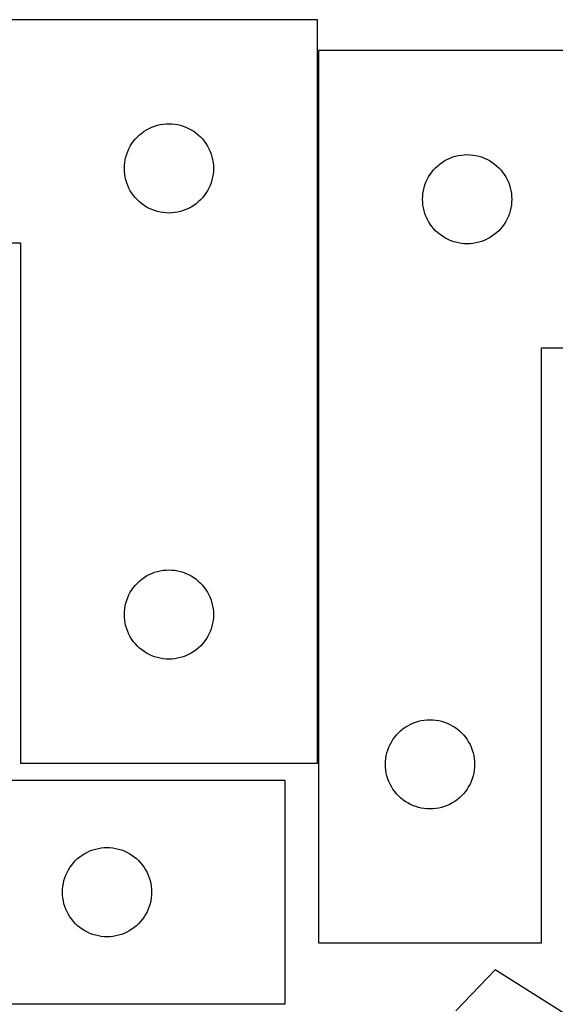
# Model space of a CAD drawing. Header units: millimetres. Extents: x 7 to 1243, y 7 to 1493.
# Tile 20 of 25: x 654 to 762, y 1018 to 1217. Entities that reach past the tile are written whole.
import ezdxf

# ---------------------------------------------------------------- set-up
doc = ezdxf.new("R2010")
doc.units = ezdxf.units.MM
doc.layers.add('CUT', color=7, linetype='CONTINUOUS', true_color=0x000000)

msp = doc.modelspace()

# ---------------------------------------------------------------- linework, layer by layer
at = {"layer": 'CUT'}
for p, q in [((714.421808, 1217.11994), (534.421808, 1217.11994)), ((714.421808, 1067.11994), (714.421808, 1217.11994)), ((714.648093, 1210.900694), (714.648093, 1030.900694)), ((864.648093, 1210.900694), (714.648093, 1210.900694)), ((681.528853, 1195.642311), (682.092437, 1195.813272)), ((682.092437, 1195.813272), (682.665995, 1195.947008)), ((682.665995, 1195.947008), (683.247073, 1196.042944)), ((683.247073, 1196.042944), (683.83318, 1196.10067)), ((683.83318, 1196.10067), (684.421808, 1196.11994)), ((684.421808, 1196.11994), (685.010437, 1196.10067)), ((685.010437, 1196.10067), (685.596544, 1196.042944)), ((685.596544, 1196.042944), (686.177621, 1195.947008)), ((686.177621, 1195.947008), (686.75118, 1195.813272)), ((686.75118, 1195.813272), (687.314764, 1195.642311)), ((678.057847, 1193.483901), (678.487696, 1193.886498)), ((678.487696, 1193.886498), (678.942956, 1194.26012)), ((678.942956, 1194.26012), (679.421676, 1194.603167)), ((679.421676, 1194.603167), (679.921808, 1194.914169)), ((679.921808, 1194.914169), (680.44121, 1195.191795)), ((680.44121, 1195.191795), (680.977657, 1195.434856)), ((680.977657, 1195.434856), (681.528853, 1195.642311)), ((687.314764, 1195.642311), (687.865959, 1195.434856)), ((687.865959, 1195.434856), (688.402407, 1195.191795)), ((688.402407, 1195.191795), (688.921808, 1194.914169)), ((688.921808, 1194.914169), (689.42194, 1194.603167)), ((689.42194, 1194.603167), (689.900661, 1194.26012)), ((689.900661, 1194.26012), (690.355921, 1193.886498)), ((690.355921, 1193.886498), (690.785769, 1193.483901)), ((676.62758, 1191.61994), (676.938582, 1192.120072)), ((676.938582, 1192.120072), (677.281628, 1192.598793)), ((677.281628, 1192.598793), (677.65525, 1193.054052)), ((677.65525, 1193.054052), (678.057847, 1193.483901)), ((690.785769, 1193.483901), (691.188367, 1193.054052)), ((691.188367, 1193.054052), (691.561988, 1192.598793)), ((691.561988, 1192.598793), (691.905035, 1192.120072)), ((691.905035, 1192.120072), (692.216037, 1191.61994)), ((675.728476, 1189.449311), (675.899437, 1190.012895)), ((675.899437, 1190.012895), (676.106893, 1190.564091)), ((676.106893, 1190.564091), (676.349954, 1191.100538)), ((676.349954, 1191.100538), (676.62758, 1191.61994)), ((692.216037, 1191.61994), (692.493663, 1191.100538)), ((692.493663, 1191.100538), (692.736724, 1190.564091)), ((692.736724, 1190.564091), (692.94418, 1190.012895)), ((692.94418, 1190.012895), (693.115141, 1189.449311)), ((742.89228, 1189.727762), (743.473357, 1189.823698)), ((743.473357, 1189.823698), (744.059465, 1189.881424)), ((744.059465, 1189.881424), (744.648093, 1189.900694)), ((744.648093, 1189.900694), (745.236721, 1189.881424)), ((745.236721, 1189.881424), (745.822829, 1189.823698)), ((745.822829, 1189.823698), (746.403906, 1189.727762)), ((675.441078, 1187.708568), (675.498805, 1188.294676)), ((675.498805, 1188.294676), (675.594741, 1188.875753)), ((675.594741, 1188.875753), (675.728476, 1189.449311)), ((693.115141, 1189.449311), (693.248876, 1188.875753)), ((693.248876, 1188.875753), (693.344812, 1188.294676)), ((693.344812, 1188.294676), (693.402539, 1187.708568)), ((738.713981, 1187.667252), (739.16924, 1188.040874)), ((739.16924, 1188.040874), (739.647961, 1188.383921)), ((739.647961, 1188.383921), (740.148093, 1188.694923)), ((740.148093, 1188.694923), (740.667495, 1188.972549)), ((740.667495, 1188.972549), (741.203942, 1189.21561)), ((741.203942, 1189.21561), (741.755138, 1189.423065)), ((741.755138, 1189.423065), (742.318722, 1189.594027)), ((742.318722, 1189.594027), (742.89228, 1189.727762)), ((746.403906, 1189.727762), (746.977464, 1189.594027)), ((746.977464, 1189.594027), (747.541048, 1189.423065)), ((747.541048, 1189.423065), (748.092244, 1189.21561)), ((748.092244, 1189.21561), (748.628691, 1188.972549)), ((748.628691, 1188.972549), (749.148093, 1188.694923)), ((749.148093, 1188.694923), (749.648225, 1188.383921)), ((749.648225, 1188.383921), (750.126946, 1188.040874)), ((750.126946, 1188.040874), (750.582205, 1187.667252)), ((675.421808, 1187.11994), (675.441078, 1187.708568)), ((675.441078, 1186.531312), (675.421808, 1187.11994)), ((675.498805, 1185.945204), (675.441078, 1186.531312)), ((675.594741, 1185.364127), (675.498805, 1185.945204)), ((693.344812, 1185.945204), (693.248876, 1185.364127)), ((693.402539, 1186.531312), (693.344812, 1185.945204)), ((693.402539, 1187.708568), (693.421808, 1187.11994)), ((693.421808, 1187.11994), (693.402539, 1186.531312)), ((736.853864, 1185.400694), (737.164867, 1185.900826)), ((737.164867, 1185.900826), (737.507913, 1186.379547)), ((737.507913, 1186.379547), (737.881535, 1186.834806)), ((737.881535, 1186.834806), (738.284132, 1187.264655)), ((738.284132, 1187.264655), (738.713981, 1187.667252)), ((750.582205, 1187.667252), (751.012054, 1187.264655)), ((751.012054, 1187.264655), (751.414651, 1186.834806)), ((751.414651, 1186.834806), (751.788273, 1186.379547)), ((751.788273, 1186.379547), (752.13132, 1185.900826)), ((752.13132, 1185.900826), (752.442322, 1185.400694)), ((675.728476, 1184.790569), (675.594741, 1185.364127)), ((675.899437, 1184.226985), (675.728476, 1184.790569)), ((676.106893, 1183.675789), (675.899437, 1184.226985)), ((692.94418, 1184.226985), (692.736724, 1183.675789)), ((693.115141, 1184.790569), (692.94418, 1184.226985)), ((693.248876, 1185.364127), (693.115141, 1184.790569)), ((736.125722, 1183.793649), (736.333177, 1184.344845)), ((736.333177, 1184.344845), (736.576238, 1184.881292)), ((736.576238, 1184.881292), (736.853864, 1185.400694)), ((752.442322, 1185.400694), (752.719948, 1184.881292)), ((752.719948, 1184.881292), (752.963009, 1184.344845)), ((752.963009, 1184.344845), (753.170464, 1183.793649)), ((676.349954, 1183.139342), (676.106893, 1183.675789)), ((676.62758, 1182.61994), (676.349954, 1183.139342)), ((676.938582, 1182.119808), (676.62758, 1182.61994)), ((677.281628, 1181.641087), (676.938582, 1182.119808)), ((691.905035, 1182.119808), (691.561988, 1181.641087)), ((692.216037, 1182.61994), (691.905035, 1182.119808)), ((692.493663, 1183.139342), (692.216037, 1182.61994)), ((692.736724, 1183.675789), (692.493663, 1183.139342)), ((735.667363, 1181.489322), (735.725089, 1182.07543)), ((735.725089, 1182.07543), (735.821026, 1182.656507)), ((735.821026, 1182.656507), (735.954761, 1183.230066)), ((735.954761, 1183.230066), (736.125722, 1183.793649)), ((753.170464, 1183.793649), (753.341425, 1183.230066)), ((753.341425, 1183.230066), (753.475161, 1182.656507)), ((753.475161, 1182.656507), (753.571097, 1182.07543)), ((753.571097, 1182.07543), (753.628823, 1181.489322)), ((677.65525, 1181.185828), (677.281628, 1181.641087)), ((678.057847, 1180.755979), (677.65525, 1181.185828)), ((678.487696, 1180.353382), (678.057847, 1180.755979)), ((678.942956, 1179.97976), (678.487696, 1180.353382)), ((679.421676, 1179.636714), (678.942956, 1179.97976)), ((689.900661, 1179.97976), (689.42194, 1179.636714)), ((690.355921, 1180.353382), (689.900661, 1179.97976)), ((690.785769, 1180.755979), (690.355921, 1180.353382)), ((691.188367, 1181.185828), (690.785769, 1180.755979)), ((691.561988, 1181.641087), (691.188367, 1181.185828)), ((735.648093, 1180.900694), (735.667363, 1181.489322)), ((735.667363, 1180.312066), (735.648093, 1180.900694)), ((735.725089, 1179.725958), (735.667363, 1180.312066)), ((753.628823, 1180.312066), (753.571097, 1179.725958)), ((753.628823, 1181.489322), (753.648093, 1180.900694)), ((753.648093, 1180.900694), (753.628823, 1180.312066)), ((679.921808, 1179.325711), (679.421676, 1179.636714)), ((680.44121, 1179.048085), (679.921808, 1179.325711)), ((680.977657, 1178.805024), (680.44121, 1179.048085)), ((681.528853, 1178.597569), (680.977657, 1178.805024)), ((682.092437, 1178.426608), (681.528853, 1178.597569)), ((682.665995, 1178.292873), (682.092437, 1178.426608)), ((683.247073, 1178.196936), (682.665995, 1178.292873)), ((683.83318, 1178.13921), (683.247073, 1178.196936)), ((684.421808, 1178.11994), (683.83318, 1178.13921)), ((685.010437, 1178.13921), (684.421808, 1178.11994)), ((685.596544, 1178.196936), (685.010437, 1178.13921)), ((686.177621, 1178.292873), (685.596544, 1178.196936)), ((686.75118, 1178.426608), (686.177621, 1178.292873)), ((687.314764, 1178.597569), (686.75118, 1178.426608)), ((687.865959, 1178.805024), (687.314764, 1178.597569)), ((688.402407, 1179.048085), (687.865959, 1178.805024)), ((688.921808, 1179.325711), (688.402407, 1179.048085)), ((689.42194, 1179.636714), (688.921808, 1179.325711)), ((735.821026, 1179.144881), (735.725089, 1179.725958)), ((735.954761, 1178.571323), (735.821026, 1179.144881)), ((736.125722, 1178.007739), (735.954761, 1178.571323)), ((736.333177, 1177.456543), (736.125722, 1178.007739)), ((753.170464, 1178.007739), (752.963009, 1177.456543)), ((753.341425, 1178.571323), (753.170464, 1178.007739)), ((753.475161, 1179.144881), (753.341425, 1178.571323)), ((753.571097, 1179.725958), (753.475161, 1179.144881)), ((736.576238, 1176.920096), (736.333177, 1177.456543)), ((736.853864, 1176.400694), (736.576238, 1176.920096)), ((737.164867, 1175.900562), (736.853864, 1176.400694)), ((737.507913, 1175.421841), (737.164867, 1175.900562)), ((752.13132, 1175.900562), (751.788273, 1175.421841)), ((752.442322, 1176.400694), (752.13132, 1175.900562)), ((752.719948, 1176.920096), (752.442322, 1176.400694)), ((752.963009, 1177.456543), (752.719948, 1176.920096)), ((737.881535, 1174.966582), (737.507913, 1175.421841)), ((738.284132, 1174.536733), (737.881535, 1174.966582)), ((738.713981, 1174.134136), (738.284132, 1174.536733)), ((739.16924, 1173.760514), (738.713981, 1174.134136)), ((750.582205, 1174.134136), (750.126946, 1173.760514)), ((751.012054, 1174.536733), (750.582205, 1174.134136)), ((751.414651, 1174.966582), (751.012054, 1174.536733)), ((751.788273, 1175.421841), (751.414651, 1174.966582)), ((534.421808, 1172.11994), (654.421808, 1172.11994)), ((654.421808, 1172.11994), (654.421808, 1067.11994)), ((739.647961, 1173.417468), (739.16924, 1173.760514)), ((740.148093, 1173.106466), (739.647961, 1173.417468)), ((740.667495, 1172.828839), (740.148093, 1173.106466)), ((741.203942, 1172.585778), (740.667495, 1172.828839)), ((741.755138, 1172.378323), (741.203942, 1172.585778)), ((742.318722, 1172.207362), (741.755138, 1172.378323)), ((742.89228, 1172.073627), (742.318722, 1172.207362)), ((743.473357, 1171.97769), (742.89228, 1172.073627)), ((744.059465, 1171.919964), (743.473357, 1171.97769)), ((744.648093, 1171.900694), (744.059465, 1171.919964)), ((745.236721, 1171.919964), (744.648093, 1171.900694)), ((745.822829, 1171.97769), (745.236721, 1171.919964)), ((746.403906, 1172.073627), (745.822829, 1171.97769)), ((746.977464, 1172.207362), (746.403906, 1172.073627)), ((747.541048, 1172.378323), (746.977464, 1172.207362)), ((748.092244, 1172.585778), (747.541048, 1172.378323)), ((748.628691, 1172.828839), (748.092244, 1172.585778)), ((749.148093, 1173.106466), (748.628691, 1172.828839)), ((749.648225, 1173.417468), (749.148093, 1173.106466)), ((750.126946, 1173.760514), (749.648225, 1173.417468)), ((759.648093, 1030.900694), (759.648093, 1150.900694)), ((759.648093, 1150.900694), (864.648093, 1150.900694)), ((678.942956, 1104.26012), (679.421676, 1104.603167)), ((679.421676, 1104.603167), (679.921808, 1104.914169)), ((679.921808, 1104.914169), (680.44121, 1105.191795)), ((680.44121, 1105.191795), (680.977657, 1105.434856)), ((680.977657, 1105.434856), (681.528853, 1105.642311)), ((681.528853, 1105.642311), (682.092437, 1105.813272)), ((682.092437, 1105.813272), (682.665995, 1105.947008)), ((682.665995, 1105.947008), (683.247073, 1106.042944)), ((683.247073, 1106.042944), (683.83318, 1106.10067)), ((683.83318, 1106.10067), (684.421808, 1106.11994)), ((684.421808, 1106.11994), (685.010437, 1106.10067)), ((685.010437, 1106.10067), (685.596544, 1106.042944)), ((685.596544, 1106.042944), (686.177621, 1105.947008)), ((686.177621, 1105.947008), (686.75118, 1105.813272)), ((686.75118, 1105.813272), (687.314764, 1105.642311)), ((687.314764, 1105.642311), (687.865959, 1105.434856)), ((687.865959, 1105.434856), (688.402407, 1105.191795)), ((688.402407, 1105.191795), (688.921808, 1104.914169)), ((688.921808, 1104.914169), (689.42194, 1104.603167)), ((689.42194, 1104.603167), (689.900661, 1104.26012)), ((676.938582, 1102.120072), (677.281628, 1102.598793)), ((677.281628, 1102.598793), (677.65525, 1103.054052)), ((677.65525, 1103.054052), (678.057847, 1103.483901)), ((678.057847, 1103.483901), (678.487696, 1103.886498)), ((678.487696, 1103.886498), (678.942956, 1104.26012)), ((689.900661, 1104.26012), (690.355921, 1103.886498)), ((690.355921, 1103.886498), (690.785769, 1103.483901)), ((690.785769, 1103.483901), (691.188367, 1103.054052)), ((691.188367, 1103.054052), (691.561988, 1102.598793)), ((691.561988, 1102.598793), (691.905035, 1102.120072)), ((675.899437, 1100.012895), (676.106893, 1100.564091)), ((676.106893, 1100.564091), (676.349954, 1101.100538)), ((676.349954, 1101.100538), (676.62758, 1101.61994)), ((676.62758, 1101.61994), (676.938582, 1102.120072)), ((691.905035, 1102.120072), (692.216037, 1101.61994)), ((692.216037, 1101.61994), (692.493663, 1101.100538)), ((692.493663, 1101.100538), (692.736724, 1100.564091)), ((692.736724, 1100.564091), (692.94418, 1100.012895)), ((675.498805, 1098.294676), (675.594741, 1098.875753)), ((675.594741, 1098.875753), (675.728476, 1099.449311)), ((675.728476, 1099.449311), (675.899437, 1100.012895)), ((692.94418, 1100.012895), (693.115141, 1099.449311)), ((693.115141, 1099.449311), (693.248876, 1098.875753)), ((693.248876, 1098.875753), (693.344812, 1098.294676)), ((675.421808, 1097.11994), (675.441078, 1097.708568)), ((675.441078, 1096.531312), (675.421808, 1097.11994)), ((675.441078, 1097.708568), (675.498805, 1098.294676)), ((675.498805, 1095.945204), (675.441078, 1096.531312)), ((693.344812, 1098.294676), (693.402539, 1097.708568)), ((693.402539, 1096.531312), (693.344812, 1095.945204)), ((693.402539, 1097.708568), (693.421808, 1097.11994)), ((693.421808, 1097.11994), (693.402539, 1096.531312)), ((675.594741, 1095.364127), (675.498805, 1095.945204)), ((675.728476, 1094.790569), (675.594741, 1095.364127)), ((675.899437, 1094.226985), (675.728476, 1094.790569)), ((693.115141, 1094.790569), (692.94418, 1094.226985)), ((693.248876, 1095.364127), (693.115141, 1094.790569)), ((693.344812, 1095.945204), (693.248876, 1095.364127)), ((676.106893, 1093.675789), (675.899437, 1094.226985)), ((676.349954, 1093.139342), (676.106893, 1093.675789)), ((676.62758, 1092.61994), (676.349954, 1093.139342)), ((676.938582, 1092.119808), (676.62758, 1092.61994)), ((692.216037, 1092.61994), (691.905035, 1092.119808)), ((692.493663, 1093.139342), (692.216037, 1092.61994)), ((692.736724, 1093.675789), (692.493663, 1093.139342)), ((692.94418, 1094.226985), (692.736724, 1093.675789)), ((677.281628, 1091.641087), (676.938582, 1092.119808)), ((677.65525, 1091.185828), (677.281628, 1091.641087)), ((678.057847, 1090.755979), (677.65525, 1091.185828)), ((678.487696, 1090.353382), (678.057847, 1090.755979)), ((690.785769, 1090.755979), (690.355921, 1090.353382)), ((691.188367, 1091.185828), (690.785769, 1090.755979)), ((691.561988, 1091.641087), (691.188367, 1091.185828)), ((691.905035, 1092.119808), (691.561988, 1091.641087)), ((678.942956, 1089.97976), (678.487696, 1090.353382)), ((679.421676, 1089.636714), (678.942956, 1089.97976)), ((679.921808, 1089.325711), (679.421676, 1089.636714)), ((680.44121, 1089.048085), (679.921808, 1089.325711)), ((680.977657, 1088.805024), (680.44121, 1089.048085)), ((681.528853, 1088.597569), (680.977657, 1088.805024)), ((682.092437, 1088.426608), (681.528853, 1088.597569)), ((687.314764, 1088.597569), (686.75118, 1088.426608)), ((687.865959, 1088.805024), (687.314764, 1088.597569)), ((688.402407, 1089.048085), (687.865959, 1088.805024)), ((688.921808, 1089.325711), (688.402407, 1089.048085)), ((689.42194, 1089.636714), (688.921808, 1089.325711)), ((689.900661, 1089.97976), (689.42194, 1089.636714)), ((690.355921, 1090.353382), (689.900661, 1089.97976)), ((682.665995, 1088.292873), (682.092437, 1088.426608)), ((683.247073, 1088.196936), (682.665995, 1088.292873)), ((683.83318, 1088.13921), (683.247073, 1088.196936)), ((684.421808, 1088.11994), (683.83318, 1088.13921)), ((685.010437, 1088.13921), (684.421808, 1088.11994)), ((685.596544, 1088.196936), (685.010437, 1088.13921)), ((686.177621, 1088.292873), (685.596544, 1088.196936)), ((686.75118, 1088.426608), (686.177621, 1088.292873)), ((732.147961, 1074.383921), (732.648093, 1074.694923)), ((732.648093, 1074.694923), (733.167495, 1074.972549)), ((733.167495, 1074.972549), (733.703942, 1075.21561)), ((733.703942, 1075.21561), (734.255138, 1075.423065)), ((734.255138, 1075.423065), (734.818722, 1075.594027)), ((734.818722, 1075.594027), (735.39228, 1075.727762)), ((735.39228, 1075.727762), (735.973357, 1075.823698)), ((735.973357, 1075.823698), (736.559465, 1075.881424)), ((736.559465, 1075.881424), (737.148093, 1075.900694)), ((737.148093, 1075.900694), (737.736721, 1075.881424)), ((737.736721, 1075.881424), (738.322829, 1075.823698)), ((738.322829, 1075.823698), (738.903906, 1075.727762)), ((738.903906, 1075.727762), (739.477464, 1075.594027)), ((739.477464, 1075.594027), (740.041048, 1075.423065)), ((740.041048, 1075.423065), (740.592244, 1075.21561)), ((740.592244, 1075.21561), (741.128691, 1074.972549)), ((741.128691, 1074.972549), (741.648093, 1074.694923)), ((741.648093, 1074.694923), (742.148225, 1074.383921)), ((730.007913, 1072.379547), (730.381535, 1072.834806)), ((730.381535, 1072.834806), (730.784132, 1073.264655)), ((730.784132, 1073.264655), (731.213981, 1073.667252)), ((731.213981, 1073.667252), (731.66924, 1074.040874)), ((731.66924, 1074.040874), (732.147961, 1074.383921)), ((742.148225, 1074.383921), (742.626946, 1074.040874)), ((742.626946, 1074.040874), (743.082205, 1073.667252)), ((743.082205, 1073.667252), (743.512054, 1073.264655)), ((743.512054, 1073.264655), (743.914651, 1072.834806)), ((743.914651, 1072.834806), (744.288273, 1072.379547)), ((728.833177, 1070.344845), (729.076238, 1070.881292)), ((729.076238, 1070.881292), (729.353864, 1071.400694)), ((729.353864, 1071.400694), (729.664867, 1071.900826)), ((729.664867, 1071.900826), (730.007913, 1072.379547)), ((744.288273, 1072.379547), (744.63132, 1071.900826)), ((744.63132, 1071.900826), (744.942322, 1071.400694)), ((744.942322, 1071.400694), (745.219948, 1070.881292)), ((745.219948, 1070.881292), (745.463009, 1070.344845)), ((728.225089, 1068.07543), (728.321026, 1068.656507)), ((728.321026, 1068.656507), (728.454761, 1069.230066)), ((728.454761, 1069.230066), (728.625722, 1069.793649)), ((728.625722, 1069.793649), (728.833177, 1070.344845)), ((745.463009, 1070.344845), (745.670464, 1069.793649)), ((745.670464, 1069.793649), (745.841425, 1069.230066)), ((745.841425, 1069.230066), (745.975161, 1068.656507)), ((745.975161, 1068.656507), (746.071097, 1068.07543)), ((654.421808, 1067.11994), (714.421808, 1067.11994)), ((728.148093, 1066.900694), (728.167363, 1067.489322)), ((728.167363, 1066.312066), (728.148093, 1066.900694)), ((728.167363, 1067.489322), (728.225089, 1068.07543)), ((746.071097, 1068.07543), (746.128823, 1067.489322)), ((746.128823, 1067.489322), (746.148093, 1066.900694)), ((746.148093, 1066.900694), (746.128823, 1066.312066)), ((728.225089, 1065.725958), (728.167363, 1066.312066)), ((728.321026, 1065.144881), (728.225089, 1065.725958)), ((728.454761, 1064.571323), (728.321026, 1065.144881)), ((745.975161, 1065.144881), (745.841425, 1064.571323)), ((746.071097, 1065.725958), (745.975161, 1065.144881)), ((746.128823, 1066.312066), (746.071097, 1065.725958)), ((707.92761, 1063.61603), (587.92761, 1063.61603)), ((707.92761, 1018.61603), (707.92761, 1063.61603)), ((728.625722, 1064.007739), (728.454761, 1064.571323)), ((728.833177, 1063.456543), (728.625722, 1064.007739)), ((729.076238, 1062.920096), (728.833177, 1063.456543)), ((729.353864, 1062.400694), (729.076238, 1062.920096)), ((745.219948, 1062.920096), (744.942322, 1062.400694)), ((745.463009, 1063.456543), (745.219948, 1062.920096)), ((745.670464, 1064.007739), (745.463009, 1063.456543)), ((745.841425, 1064.571323), (745.670464, 1064.007739)), ((729.664867, 1061.900562), (729.353864, 1062.400694)), ((730.007913, 1061.421841), (729.664867, 1061.900562)), ((730.381535, 1060.966582), (730.007913, 1061.421841)), ((730.784132, 1060.536733), (730.381535, 1060.966582)), ((743.914651, 1060.966582), (743.512054, 1060.536733)), ((744.288273, 1061.421841), (743.914651, 1060.966582)), ((744.63132, 1061.900562), (744.288273, 1061.421841)), ((744.942322, 1062.400694), (744.63132, 1061.900562)), ((731.213981, 1060.134136), (730.784132, 1060.536733)), ((731.66924, 1059.760514), (731.213981, 1060.134136)), ((732.147961, 1059.417468), (731.66924, 1059.760514)), ((732.648093, 1059.106466), (732.147961, 1059.417468)), ((733.167495, 1058.828839), (732.648093, 1059.106466)), ((733.703942, 1058.585778), (733.167495, 1058.828839)), ((741.128691, 1058.828839), (740.592244, 1058.585778)), ((741.648093, 1059.106466), (741.128691, 1058.828839)), ((742.148225, 1059.417468), (741.648093, 1059.106466)), ((742.626946, 1059.760514), (742.148225, 1059.417468)), ((743.082205, 1060.134136), (742.626946, 1059.760514)), ((743.512054, 1060.536733), (743.082205, 1060.134136)), ((734.255138, 1058.378323), (733.703942, 1058.585778)), ((734.818722, 1058.207362), (734.255138, 1058.378323)), ((735.39228, 1058.073627), (734.818722, 1058.207362)), ((735.973357, 1057.97769), (735.39228, 1058.073627)), ((736.559465, 1057.919964), (735.973357, 1057.97769)), ((737.148093, 1057.900694), (736.559465, 1057.919964)), ((737.736721, 1057.919964), (737.148093, 1057.900694)), ((738.322829, 1057.97769), (737.736721, 1057.919964)), ((738.903906, 1058.073627), (738.322829, 1057.97769)), ((739.477464, 1058.207362), (738.903906, 1058.073627)), ((740.041048, 1058.378323), (739.477464, 1058.207362)), ((740.592244, 1058.585778), (740.041048, 1058.378323)), ((666.927478, 1048.599257), (667.42761, 1048.910259)), ((667.42761, 1048.910259), (667.947012, 1049.187885)), ((667.947012, 1049.187885), (668.483459, 1049.430946)), ((668.483459, 1049.430946), (669.034655, 1049.638401)), ((669.034655, 1049.638401), (669.598238, 1049.809363)), ((669.598238, 1049.809363), (670.171797, 1049.943098)), ((670.171797, 1049.943098), (670.752874, 1050.039034)), ((670.752874, 1050.039034), (671.338982, 1050.096761)), ((671.338982, 1050.096761), (671.92761, 1050.11603)), ((671.92761, 1050.11603), (672.516238, 1050.096761)), ((672.516238, 1050.096761), (673.102346, 1050.039034)), ((673.102346, 1050.039034), (673.683423, 1049.943098)), ((673.683423, 1049.943098), (674.256981, 1049.809363)), ((674.256981, 1049.809363), (674.820565, 1049.638401)), ((674.820565, 1049.638401), (675.371761, 1049.430946)), ((675.371761, 1049.430946), (675.908208, 1049.187885)), ((675.908208, 1049.187885), (676.42761, 1048.910259)), ((676.42761, 1048.910259), (676.927742, 1048.599257)), ((664.78743, 1046.594883), (665.161052, 1047.050143)), ((665.161052, 1047.050143), (665.563649, 1047.479991)), ((665.563649, 1047.479991), (665.993497, 1047.882589)), ((665.993497, 1047.882589), (666.448757, 1048.25621)), ((666.448757, 1048.25621), (666.927478, 1048.599257)), ((676.927742, 1048.599257), (677.406463, 1048.25621)), ((677.406463, 1048.25621), (677.861722, 1047.882589)), ((677.861722, 1047.882589), (678.291571, 1047.479991)), ((678.291571, 1047.479991), (678.694168, 1047.050143)), ((678.694168, 1047.050143), (679.06779, 1046.594883)), ((663.612694, 1044.560181), (663.855755, 1045.096628)), ((663.855755, 1045.096628), (664.133381, 1045.61603)), ((664.133381, 1045.61603), (664.444383, 1046.116162)), ((664.444383, 1046.116162), (664.78743, 1046.594883)), ((679.06779, 1046.594883), (679.410836, 1046.116162)), ((679.410836, 1046.116162), (679.721838, 1045.61603)), ((679.721838, 1045.61603), (679.999464, 1045.096628)), ((679.999464, 1045.096628), (680.242526, 1044.560181)), ((663.004606, 1042.290766), (663.100542, 1042.871843)), ((663.100542, 1042.871843), (663.234277, 1043.445402)), ((663.234277, 1043.445402), (663.405239, 1044.008985)), ((663.405239, 1044.008985), (663.612694, 1044.560181)), ((680.242526, 1044.560181), (680.449981, 1044.008985)), ((680.449981, 1044.008985), (680.620942, 1043.445402)), ((680.620942, 1043.445402), (680.754677, 1042.871843)), ((680.754677, 1042.871843), (680.850614, 1042.290766)), ((662.92761, 1041.11603), (662.946879, 1041.704658)), ((662.946879, 1040.527402), (662.92761, 1041.11603)), ((662.946879, 1041.704658), (663.004606, 1042.290766)), ((680.850614, 1042.290766), (680.90834, 1041.704658)), ((680.90834, 1041.704658), (680.92761, 1041.11603)), ((680.92761, 1041.11603), (680.90834, 1040.527402)), ((663.004606, 1039.941295), (662.946879, 1040.527402)), ((663.100542, 1039.360217), (663.004606, 1039.941295)), ((663.234277, 1038.786659), (663.100542, 1039.360217)), ((680.754677, 1039.360217), (680.620942, 1038.786659)), ((680.850614, 1039.941295), (680.754677, 1039.360217)), ((680.90834, 1040.527402), (680.850614, 1039.941295)), ((663.405239, 1038.223075), (663.234277, 1038.786659)), ((663.612694, 1037.671879), (663.405239, 1038.223075)), ((663.855755, 1037.135432), (663.612694, 1037.671879)), ((664.133381, 1036.61603), (663.855755, 1037.135432)), ((679.999464, 1037.135432), (679.721838, 1036.61603)), ((680.242526, 1037.671879), (679.999464, 1037.135432)), ((680.449981, 1038.223075), (680.242526, 1037.671879)), ((680.620942, 1038.786659), (680.449981, 1038.223075)), ((664.444383, 1036.115898), (664.133381, 1036.61603)), ((664.78743, 1035.637177), (664.444383, 1036.115898)), ((665.161052, 1035.181918), (664.78743, 1035.637177)), ((665.563649, 1034.752069), (665.161052, 1035.181918)), ((678.694168, 1035.181918), (678.291571, 1034.752069)), ((679.06779, 1035.637177), (678.694168, 1035.181918)), ((679.410836, 1036.115898), (679.06779, 1035.637177)), ((679.721838, 1036.61603), (679.410836, 1036.115898)), ((665.993497, 1034.349472), (665.563649, 1034.752069)), ((666.448757, 1033.97585), (665.993497, 1034.349472)), ((666.927478, 1033.632804), (666.448757, 1033.97585)), ((667.42761, 1033.321802), (666.927478, 1033.632804)), ((667.947012, 1033.044176), (667.42761, 1033.321802)), ((668.483459, 1032.801114), (667.947012, 1033.044176)), ((675.908208, 1033.044176), (675.371761, 1032.801114)), ((676.42761, 1033.321802), (675.908208, 1033.044176)), ((676.927742, 1033.632804), (676.42761, 1033.321802)), ((677.406463, 1033.97585), (676.927742, 1033.632804)), ((677.861722, 1034.349472), (677.406463, 1033.97585)), ((678.291571, 1034.752069), (677.861722, 1034.349472)), ((669.034655, 1032.593659), (668.483459, 1032.801114)), ((669.598238, 1032.422698), (669.034655, 1032.593659)), ((670.171797, 1032.288963), (669.598238, 1032.422698)), ((670.752874, 1032.193027), (670.171797, 1032.288963)), ((671.338982, 1032.1353), (670.752874, 1032.193027)), ((671.92761, 1032.11603), (671.338982, 1032.1353)), ((672.516238, 1032.1353), (671.92761, 1032.11603)), ((673.102346, 1032.193027), (672.516238, 1032.1353)), ((673.683423, 1032.288963), (673.102346, 1032.193027)), ((674.256981, 1032.422698), (673.683423, 1032.288963)), ((674.820565, 1032.593659), (674.256981, 1032.422698)), ((675.371761, 1032.801114), (674.820565, 1032.593659)), ((714.648093, 1030.900694), (759.648093, 1030.900694)), ((750.3342, 1025.478244), (742.347947, 1017.153267)), ((766.700925, 1015.106516), (750.3342, 1025.478244)), ((527.92761, 1018.61603), (707.92761, 1018.61603))]:
    msp.add_line(p, q, dxfattribs=at)

doc.saveas('drawing.dxf')
